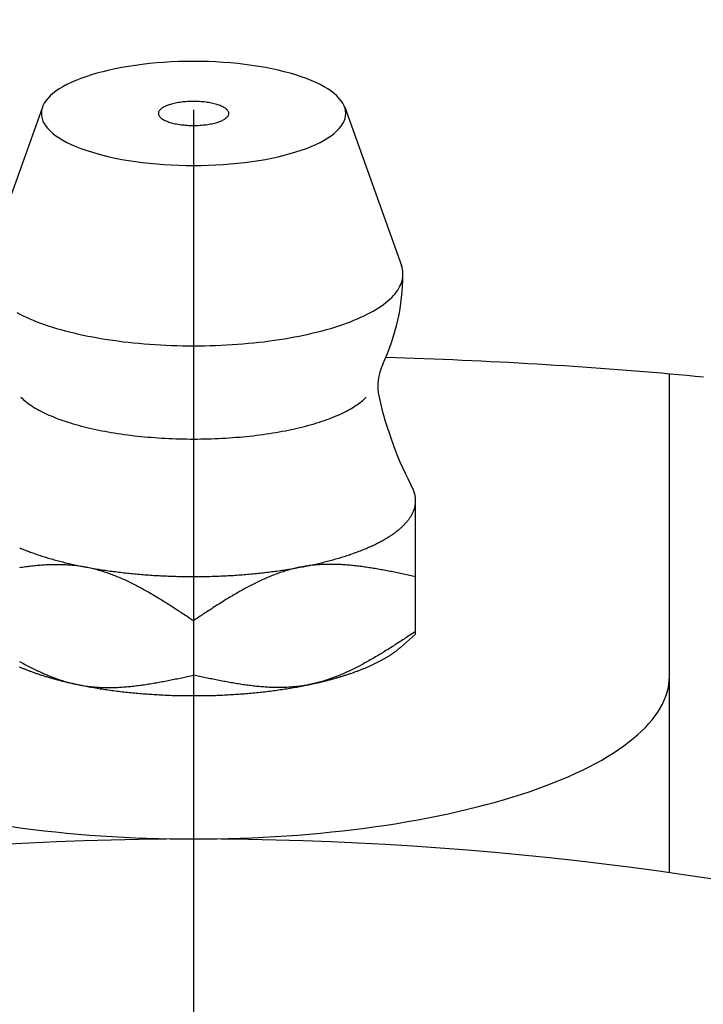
# Model space of a CAD drawing. Extents: x -93 to 221, y -92 to 221.
# Tile 6 of 10: x -3 to 8, y 50 to 66. Entities that reach past the tile are written whole.
import ezdxf

# ---------------------------------------------------------------- set-up
doc = ezdxf.new("R2010")
doc.units = 0
doc.header["$LTSCALE"] = 14
doc.linetypes.add('CENTER', pattern=[2, 1.25, -0.25, 0.25, -0.25])
doc.layers.get('0').update_dxf_attribs({"linetype": 'CONTINUOUS'})
doc.layers.add('CENTER', color=1, linetype='CENTER')

msp = doc.modelspace()

# ---------------------------------------------------------------- linework, layer by layer
at = {"linetype": 'CONTINUOUS'}
for p, q in [((-2.382, 64.545), (-3.276, 62.045)), ((2.382, 64.545), (3.276, 62.045)), ((0, 56.446), (0, 55.584)), ((3.26, 56.022), (3.5, 56.232))]:
    msp.add_line(p, q, dxfattribs=at)
for p, q in [((7.5, 52.467), (7.5, 60.336)), ((3.5, 56.232), (3.5, 58.316))]:
    msp.add_line(p, q)
for points in [[(2.4, 64.445, 0), (2.397, 64.485, 0), (2.388, 64.526, 0), (2.374, 64.566, 0), (2.354, 64.605, 0), (2.328, 64.645, 0), (2.297, 64.683, 0), (2.26, 64.722, 0), (2.217, 64.759, 0), (2.17, 64.796, 0), (2.117, 64.832, 0), (2.059, 64.867, 0), (1.996, 64.901, 0), (1.928, 64.934, 0), (1.855, 64.966, 0), (1.778, 64.996, 0), (1.697, 65.025, 0), (1.612, 65.053, 0), (1.523, 65.08, 0), (1.43, 65.104, 0), (1.333, 65.128, 0), (1.234, 65.149, 0), (1.131, 65.169, 0), (1.026, 65.187, 0), (0.918, 65.204, 0), (0.809, 65.218, 0), (0.697, 65.231, 0), (0.583, 65.241, 0), (0.468, 65.25, 0), (0.352, 65.257, 0), (0.235, 65.262, 0), (0.118, 65.265, 0), (0, 65.266, 0), (-0.118, 65.265, 0), (-0.235, 65.262, 0), (-0.352, 65.257, 0), (-0.468, 65.25, 0), (-0.583, 65.241, 0), (-0.697, 65.231, 0), (-0.809, 65.218, 0), (-0.918, 65.204, 0), (-1.026, 65.187, 0), (-1.131, 65.169, 0), (-1.234, 65.149, 0), (-1.333, 65.128, 0), (-1.43, 65.104, 0), (-1.523, 65.08, 0), (-1.612, 65.053, 0), (-1.697, 65.025, 0), (-1.778, 64.996, 0), (-1.855, 64.966, 0), (-1.928, 64.934, 0), (-1.996, 64.901, 0), (-2.059, 64.867, 0), (-2.117, 64.832, 0), (-2.17, 64.796, 0), (-2.217, 64.759, 0), (-2.26, 64.722, 0), (-2.297, 64.683, 0), (-2.328, 64.645, 0), (-2.354, 64.605, 0), (-2.374, 64.566, 0), (-2.388, 64.526, 0), (-2.397, 64.485, 0), (-2.4, 64.445, 0), (-2.397, 64.405, 0), (-2.388, 64.365, 0), (-2.374, 64.325, 0), (-2.354, 64.285, 0), (-2.328, 64.246, 0), (-2.297, 64.207, 0), (-2.26, 64.169, 0), (-2.217, 64.131, 0), (-2.17, 64.094, 0), (-2.117, 64.058, 0), (-2.059, 64.023, 0), (-1.996, 63.989, 0), (-1.928, 63.956, 0), (-1.855, 63.924, 0), (-1.778, 63.894, 0), (-1.697, 63.865, 0), (-1.612, 63.837, 0), (-1.523, 63.811, 0), (-1.43, 63.786, 0), (-1.333, 63.763, 0), (-1.234, 63.741, 0), (-1.131, 63.721, 0), (-1.026, 63.703, 0), (-0.918, 63.687, 0), (-0.809, 63.672, 0), (-0.697, 63.66, 0), (-0.583, 63.649, 0), (-0.468, 63.64, 0), (-0.352, 63.633, 0), (-0.235, 63.628, 0), (-0.118, 63.625, 0), (0, 63.624, 0), (0.118, 63.625, 0), (0.235, 63.628, 0), (0.352, 63.633, 0), (0.468, 63.64, 0), (0.583, 63.649, 0), (0.697, 63.66, 0), (0.809, 63.672, 0), (0.918, 63.687, 0), (1.026, 63.703, 0), (1.131, 63.721, 0), (1.234, 63.741, 0), (1.333, 63.763, 0), (1.43, 63.786, 0), (1.523, 63.811, 0), (1.612, 63.837, 0), (1.697, 63.865, 0), (1.778, 63.894, 0), (1.855, 63.924, 0), (1.928, 63.956, 0), (1.996, 63.989, 0), (2.059, 64.023, 0), (2.117, 64.058, 0), (2.17, 64.094, 0), (2.217, 64.131, 0), (2.26, 64.169, 0), (2.297, 64.207, 0), (2.328, 64.246, 0), (2.354, 64.285, 0), (2.374, 64.325, 0), (2.388, 64.365, 0), (2.397, 64.405, 0), (2.4, 64.445, 0)], [(-0.12, 64.63, 0), (-0.145, 64.628, 0), (-0.169, 64.626, 0), (-0.193, 64.623, 0), (-0.216, 64.62, 0), (-0.239, 64.616, 0), (-0.262, 64.612, 0), (-0.284, 64.608, 0), (-0.305, 64.603, 0), (-0.326, 64.599, 0), (-0.346, 64.593, 0), (-0.366, 64.588, 0), (-0.384, 64.582, 0), (-0.402, 64.576, 0), (-0.419, 64.569, 0), (-0.435, 64.562, 0), (-0.451, 64.556, 0), (-0.465, 64.548, 0), (-0.478, 64.541, 0), (-0.491, 64.534, 0), (-0.502, 64.526, 0), (-0.512, 64.518, 0), (-0.521, 64.51, 0), (-0.529, 64.501, 0), (-0.536, 64.493, 0), (-0.542, 64.485, 0), (-0.547, 64.476, 0), (-0.551, 64.468, 0), (-0.553, 64.459, 0), (-0.554, 64.45, 0), (-0.554, 64.442, 0), (-0.553, 64.433, 0), (-0.551, 64.424, 0), (-0.548, 64.416, 0), (-0.543, 64.407, 0), (-0.538, 64.399, 0), (-0.531, 64.391, 0), (-0.523, 64.382, 0), (-0.514, 64.374, 0), (-0.504, 64.366, 0), (-0.493, 64.359, 0), (-0.481, 64.351, 0), (-0.468, 64.343, 0), (-0.454, 64.336, 0), (-0.439, 64.329, 0), (-0.423, 64.323, 0), (-0.406, 64.316, 0), (-0.389, 64.31, 0), (-0.37, 64.304, 0), (-0.351, 64.298, 0), (-0.331, 64.293, 0), (-0.31, 64.288, 0), (-0.289, 64.283, 0), (-0.267, 64.279, 0), (-0.245, 64.275, 0), (-0.222, 64.271, 0), (-0.198, 64.268, 0), (-0.174, 64.265, 0), (-0.15, 64.263, 0), (-0.126, 64.26, 0), (-0.101, 64.259, 0), (-0.076, 64.257, 0), (-0.051, 64.256, 0), (-0.025, 64.256, 0), (0, 64.255, 0), (0.025, 64.256, 0), (0.051, 64.256, 0), (0.076, 64.257, 0), (0.101, 64.259, 0), (0.126, 64.26, 0), (0.15, 64.263, 0), (0.174, 64.265, 0), (0.198, 64.268, 0), (0.222, 64.271, 0), (0.245, 64.275, 0), (0.267, 64.279, 0), (0.289, 64.283, 0), (0.31, 64.288, 0), (0.331, 64.293, 0), (0.351, 64.298, 0), (0.37, 64.304, 0), (0.389, 64.31, 0), (0.406, 64.316, 0), (0.423, 64.323, 0), (0.439, 64.329, 0), (0.454, 64.336, 0), (0.468, 64.343, 0), (0.481, 64.351, 0), (0.493, 64.359, 0), (0.504, 64.366, 0), (0.514, 64.374, 0), (0.523, 64.382, 0), (0.531, 64.391, 0), (0.538, 64.399, 0), (0.543, 64.407, 0), (0.548, 64.416, 0), (0.551, 64.424, 0), (0.553, 64.433, 0), (0.554, 64.442, 0), (0.554, 64.45, 0), (0.553, 64.459, 0), (0.551, 64.468, 0), (0.547, 64.476, 0), (0.542, 64.485, 0), (0.536, 64.493, 0), (0.529, 64.501, 0), (0.521, 64.51, 0), (0.512, 64.518, 0), (0.502, 64.526, 0), (0.491, 64.534, 0), (0.478, 64.541, 0), (0.465, 64.548, 0), (0.451, 64.556, 0), (0.435, 64.562, 0), (0.419, 64.569, 0), (0.402, 64.576, 0), (0.384, 64.582, 0), (0.366, 64.588, 0), (0.346, 64.593, 0), (0.326, 64.599, 0), (0.305, 64.603, 0), (0.284, 64.608, 0), (0.262, 64.612, 0), (0.239, 64.616, 0), (0.216, 64.62, 0), (0.193, 64.623, 0), (0.169, 64.626, 0), (0.145, 64.628, 0), (0.12, 64.63, 0)], [(-2.786, 61.303, 0), (-2.738, 61.278, 0), (-2.688, 61.253, 0), (-2.637, 61.229, 0), (-2.583, 61.206, 0), (-2.528, 61.182, 0), (-2.471, 61.16, 0), (-2.412, 61.138, 0), (-2.352, 61.116, 0), (-2.29, 61.095, 0), (-2.226, 61.075, 0), (-2.161, 61.055, 0), (-2.094, 61.036, 0), (-2.026, 61.017, 0), (-1.957, 60.999, 0), (-1.886, 60.982, 0), (-1.813, 60.965, 0), (-1.74, 60.949, 0), (-1.665, 60.934, 0), (-1.589, 60.919, 0), (-1.512, 60.905, 0), (-1.434, 60.891, 0), (-1.355, 60.879, 0), (-1.275, 60.867, 0), (-1.194, 60.856, 0), (-1.112, 60.845, 0), (-1.03, 60.836, 0), (-0.946, 60.827, 0), (-0.863, 60.819, 0), (-0.778, 60.811, 0), (-0.693, 60.804, 0), (-0.607, 60.798, 0), (-0.521, 60.793, 0), (-0.435, 60.789, 0), (-0.348, 60.786, 0), (-0.262, 60.783, 0), (-0.174, 60.781, 0), (-0.087, 60.78, 0), (0, 60.779, 0), (0.087, 60.78, 0), (0.174, 60.781, 0), (0.262, 60.783, 0), (0.348, 60.786, 0), (0.435, 60.789, 0), (0.521, 60.793, 0), (0.607, 60.798, 0), (0.693, 60.804, 0), (0.778, 60.811, 0), (0.863, 60.819, 0), (0.946, 60.827, 0), (1.03, 60.836, 0), (1.112, 60.845, 0), (1.194, 60.856, 0), (1.275, 60.867, 0), (1.355, 60.879, 0), (1.434, 60.891, 0), (1.512, 60.905, 0), (1.589, 60.919, 0), (1.665, 60.934, 0), (1.74, 60.949, 0), (1.813, 60.965, 0), (1.886, 60.982, 0), (1.957, 60.999, 0), (2.026, 61.017, 0), (2.094, 61.036, 0), (2.161, 61.055, 0), (2.226, 61.075, 0), (2.29, 61.095, 0), (2.352, 61.116, 0), (2.412, 61.138, 0), (2.471, 61.16, 0), (2.528, 61.182, 0), (2.583, 61.206, 0), (2.637, 61.229, 0), (2.688, 61.253, 0), (2.738, 61.278, 0), (2.786, 61.303, 0), (2.831, 61.328, 0), (2.875, 61.354, 0), (2.917, 61.38, 0), (2.957, 61.407, 0), (2.994, 61.434, 0), (3.03, 61.461, 0), (3.064, 61.488, 0), (3.095, 61.516, 0), (3.124, 61.544, 0), (3.151, 61.573, 0), (3.176, 61.601, 0), (3.199, 61.63, 0), (3.219, 61.659, 0), (3.237, 61.688, 0), (3.253, 61.718, 0), (3.266, 61.747, 0), (3.278, 61.777, 0), (3.287, 61.807, 0), (3.293, 61.836, 0), (3.298, 61.866, 0), (3.3, 61.896, 0), (3.3, 61.926, 0), (3.297, 61.956, 0), (3.292, 61.986, 0), (3.285, 62.015, 0), (3.276, 62.045, 0)], [(3.5, 58.337, 0), (3.5, 58.339, 0), (3.5, 58.341, 0), (3.5, 58.343, 0), (3.5, 58.345, 0), (3.5, 58.347, 0), (3.5, 58.349, 0), (3.5, 58.35, 0), (3.5, 58.352, 0), (3.5, 58.354, 0), (3.5, 58.356, 0), (3.499, 58.358, 0), (3.499, 58.36, 0), (3.499, 58.362, 0), (3.499, 58.364, 0), (3.499, 58.366, 0), (3.499, 58.368, 0), (3.499, 58.37, 0), (3.499, 58.372, 0), (3.498, 58.374, 0), (3.498, 58.376, 0), (3.498, 58.377, 0), (3.498, 58.379, 0), (3.498, 58.381, 0), (3.497, 58.383, 0), (3.497, 58.385, 0), (3.497, 58.387, 0), (3.497, 58.389, 0), (3.496, 58.391, 0), (3.496, 58.393, 0), (3.496, 58.395, 0), (3.496, 58.397, 0), (3.495, 58.398, 0), (3.495, 58.4, 0), (3.495, 58.402, 0), (3.494, 58.404, 0), (3.494, 58.406, 0), (3.494, 58.408, 0), (3.494, 58.41, 0), (3.493, 58.412, 0), (3.493, 58.414, 0), (3.492, 58.416, 0), (3.492, 58.418, 0), (3.492, 58.419, 0), (3.491, 58.422, 0), (3.491, 58.423, 0), (3.49, 58.425, 0), (3.49, 58.427, 0), (3.49, 58.429, 0), (3.489, 58.431, 0), (3.489, 58.433, 0), (3.488, 58.435, 0), (3.488, 58.437, 0), (3.487, 58.439, 0), (3.487, 58.441, 0), (3.486, 58.443, 0), (3.486, 58.444, 0), (3.485, 58.446, 0), (3.485, 58.448, 0), (3.484, 58.45, 0), (3.484, 58.452, 0), (3.483, 58.454, 0), (3.483, 58.456, 0), (3.482, 58.458, 0), (3.482, 58.46, 0), (3.481, 58.462, 0), (3.48, 58.464, 0), (3.48, 58.465, 0), (3.479, 58.467, 0), (3.479, 58.469, 0), (3.478, 58.471, 0), (3.477, 58.473, 0), (3.477, 58.475, 0), (3.476, 58.477, 0), (3.475, 58.479, 0), (3.475, 58.481, 0), (3.474, 58.483, 0), (3.473, 58.484, 0), (3.473, 58.486, 0), (3.472, 58.488, 0), (3.471, 58.49, 0), (3.471, 58.492, 0), (3.47, 58.494, 0), (3.469, 58.496, 0), (3.468, 58.498, 0), (3.468, 58.5, 0), (3.467, 58.502, 0), (3.466, 58.504, 0), (3.465, 58.505, 0), (3.464, 58.507, 0), (3.464, 58.509, 0), (3.463, 58.511, 0), (3.462, 58.513, 0), (3.461, 58.515, 0), (3.46, 58.517, 0), (3.459, 58.519, 0), (3.459, 58.521, 0), (3.458, 58.523, 0), (3.457, 58.524, 0), (3.456, 58.526, 0), (3.455, 58.528, 0), (3.454, 58.53, 0), (3.453, 58.532, 0), (3.452, 58.534, 0), (3.451, 58.536, 0), (3.451, 58.538, 0), (3.45, 58.539, 0), (3.449, 58.541, 0), (3.448, 58.543, 0), (3.447, 58.545, 0), (3.446, 58.547, 0), (3.445, 58.549, 0), (3.444, 58.551, 0), (3.443, 58.553, 0), (3.442, 58.555, 0), (3.441, 58.556, 0), (3.44, 58.558, 0), (3.439, 58.56, 0), (3.438, 58.562, 0), (3.437, 58.564, 0), (3.435, 58.566, 0), (3.434, 58.568, 0), (3.433, 58.57, 0), (3.432, 58.572, 0), (3.431, 58.574, 0), (3.43, 58.575, 0), (3.429, 58.577, 0), (3.428, 58.579, 0), (3.427, 58.581, 0)], [(1.75, 57.3, 0), (1.775, 57.305, 0), (1.799, 57.31, 0), (1.824, 57.315, 0), (1.848, 57.321, 0), (1.872, 57.326, 0), (1.897, 57.331, 0), (1.921, 57.336, 0), (1.944, 57.342, 0), (1.968, 57.347, 0), (1.992, 57.353, 0), (2.015, 57.358, 0), (2.039, 57.364, 0), (2.062, 57.37, 0), (2.085, 57.376, 0), (2.108, 57.382, 0), (2.131, 57.387, 0), (2.153, 57.393, 0), (2.176, 57.4, 0), (2.198, 57.406, 0), (2.22, 57.412, 0), (2.242, 57.418, 0), (2.264, 57.424, 0), (2.286, 57.431, 0), (2.308, 57.437, 0), (2.329, 57.444, 0), (2.35, 57.45, 0), (2.372, 57.457, 0), (2.393, 57.463, 0), (2.413, 57.47, 0), (2.434, 57.477, 0), (2.455, 57.484, 0), (2.475, 57.491, 0), (2.495, 57.498, 0), (2.515, 57.505, 0), (2.535, 57.512, 0), (2.555, 57.519, 0), (2.574, 57.526, 0), (2.593, 57.533, 0), (2.612, 57.541, 0), (2.631, 57.548, 0), (2.65, 57.555, 0), (2.669, 57.563, 0), (2.687, 57.57, 0), (2.706, 57.578, 0), (2.724, 57.585, 0), (2.741, 57.593, 0), (2.759, 57.601, 0), (2.777, 57.608, 0), (2.794, 57.616, 0), (2.811, 57.624, 0), (2.828, 57.632, 0), (2.845, 57.64, 0), (2.862, 57.648, 0), (2.878, 57.656, 0), (2.894, 57.664, 0), (2.91, 57.672, 0), (2.926, 57.68, 0), (2.942, 57.688, 0), (2.957, 57.697, 0), (2.972, 57.705, 0), (2.987, 57.713, 0), (3.002, 57.722, 0), (3.017, 57.73, 0), (3.031, 57.739, 0), (3.045, 57.747, 0), (3.059, 57.756, 0), (3.073, 57.764, 0), (3.087, 57.773, 0), (3.1, 57.782, 0), (3.113, 57.79, 0), (3.126, 57.799, 0), (3.139, 57.808, 0), (3.152, 57.816, 0), (3.164, 57.825, 0), (3.176, 57.834, 0), (3.188, 57.843, 0), (3.2, 57.852, 0), (3.211, 57.861, 0), (3.223, 57.87, 0), (3.234, 57.879, 0), (3.244, 57.888, 0), (3.255, 57.897, 0), (3.265, 57.906, 0), (3.276, 57.915, 0), (3.286, 57.925, 0), (3.295, 57.934, 0), (3.305, 57.943, 0), (3.314, 57.952, 0), (3.323, 57.962, 0), (3.332, 57.971, 0), (3.341, 57.98, 0), (3.349, 57.99, 0), (3.357, 57.999, 0), (3.365, 58.008, 0), (3.373, 58.018, 0), (3.381, 58.027, 0), (3.388, 58.037, 0), (3.395, 58.046, 0), (3.402, 58.056, 0), (3.409, 58.065, 0), (3.415, 58.075, 0), (3.421, 58.084, 0), (3.427, 58.094, 0), (3.433, 58.104, 0), (3.438, 58.113, 0), (3.443, 58.123, 0), (3.448, 58.132, 0), (3.453, 58.142, 0), (3.458, 58.152, 0), (3.462, 58.161, 0), (3.466, 58.171, 0), (3.47, 58.181, 0), (3.474, 58.191, 0), (3.477, 58.2, 0), (3.48, 58.21, 0), (3.483, 58.22, 0), (3.486, 58.23, 0), (3.488, 58.239, 0), (3.491, 58.249, 0), (3.493, 58.259, 0), (3.494, 58.269, 0), (3.496, 58.278, 0), (3.497, 58.288, 0), (3.498, 58.298, 0), (3.499, 58.308, 0), (3.5, 58.318, 0), (3.5, 58.327, 0), (3.5, 58.337, 0)], [(-2.741, 57.593, 0), (-2.724, 57.585, 0), (-2.706, 57.578, 0), (-2.687, 57.57, 0), (-2.669, 57.563, 0), (-2.65, 57.555, 0), (-2.631, 57.548, 0), (-2.612, 57.541, 0), (-2.593, 57.533, 0), (-2.574, 57.526, 0), (-2.555, 57.519, 0), (-2.535, 57.512, 0), (-2.515, 57.505, 0), (-2.495, 57.498, 0), (-2.475, 57.491, 0), (-2.455, 57.484, 0), (-2.434, 57.477, 0), (-2.413, 57.47, 0), (-2.393, 57.463, 0), (-2.372, 57.457, 0), (-2.35, 57.45, 0), (-2.329, 57.444, 0), (-2.308, 57.437, 0), (-2.286, 57.431, 0), (-2.264, 57.424, 0), (-2.242, 57.418, 0), (-2.22, 57.412, 0), (-2.198, 57.406, 0), (-2.176, 57.4, 0), (-2.153, 57.393, 0), (-2.131, 57.387, 0), (-2.108, 57.382, 0), (-2.085, 57.376, 0), (-2.062, 57.37, 0), (-2.039, 57.364, 0), (-2.015, 57.358, 0), (-1.992, 57.353, 0), (-1.968, 57.347, 0), (-1.944, 57.342, 0), (-1.921, 57.336, 0), (-1.897, 57.331, 0), (-1.872, 57.326, 0), (-1.848, 57.321, 0), (-1.824, 57.315, 0), (-1.799, 57.31, 0), (-1.775, 57.305, 0), (-1.75, 57.3, 0)], [(-1.75, 57.3, 0), (-1.725, 57.295, 0), (-1.7, 57.291, 0), (-1.675, 57.286, 0), (-1.65, 57.281, 0), (-1.625, 57.277, 0), (-1.599, 57.272, 0), (-1.574, 57.268, 0), (-1.548, 57.264, 0), (-1.522, 57.259, 0), (-1.496, 57.255, 0), (-1.471, 57.251, 0), (-1.444, 57.247, 0), (-1.418, 57.243, 0), (-1.392, 57.239, 0), (-1.366, 57.235, 0), (-1.339, 57.231, 0), (-1.313, 57.227, 0), (-1.286, 57.224, 0), (-1.26, 57.22, 0), (-1.233, 57.217, 0), (-1.206, 57.213, 0), (-1.179, 57.21, 0), (-1.152, 57.207, 0), (-1.125, 57.204, 0), (-1.098, 57.2, 0), (-1.071, 57.197, 0), (-1.043, 57.194, 0), (-1.016, 57.192, 0), (-0.989, 57.189, 0), (-0.961, 57.186, 0), (-0.933, 57.183, 0), (-0.906, 57.181, 0), (-0.878, 57.178, 0), (-0.85, 57.176, 0), (-0.823, 57.174, 0), (-0.795, 57.171, 0), (-0.767, 57.169, 0), (-0.739, 57.167, 0), (-0.711, 57.165, 0), (-0.683, 57.163, 0), (-0.655, 57.161, 0), (-0.627, 57.159, 0), (-0.598, 57.158, 0), (-0.57, 57.156, 0), (-0.542, 57.154, 0), (-0.514, 57.153, 0), (-0.485, 57.152, 0), (-0.457, 57.15, 0), (-0.428, 57.149, 0), (-0.4, 57.148, 0), (-0.372, 57.147, 0), (-0.343, 57.146, 0), (-0.315, 57.145, 0), (-0.286, 57.144, 0), (-0.257, 57.143, 0), (-0.229, 57.143, 0), (-0.2, 57.142, 0), (-0.172, 57.142, 0), (-0.143, 57.141, 0), (-0.115, 57.141, 0), (-0.086, 57.14, 0), (-0.057, 57.14, 0), (-0.029, 57.14, 0), (0, 57.14, 0), (0.029, 57.14, 0), (0.057, 57.14, 0), (0.086, 57.14, 0), (0.115, 57.141, 0), (0.143, 57.141, 0), (0.172, 57.142, 0), (0.2, 57.142, 0), (0.229, 57.143, 0), (0.257, 57.143, 0), (0.286, 57.144, 0), (0.315, 57.145, 0), (0.343, 57.146, 0), (0.372, 57.147, 0), (0.4, 57.148, 0), (0.428, 57.149, 0), (0.457, 57.15, 0), (0.485, 57.152, 0), (0.514, 57.153, 0), (0.542, 57.154, 0), (0.57, 57.156, 0), (0.598, 57.158, 0), (0.627, 57.159, 0), (0.655, 57.161, 0), (0.683, 57.163, 0), (0.711, 57.165, 0), (0.739, 57.167, 0), (0.767, 57.169, 0), (0.795, 57.171, 0), (0.823, 57.174, 0), (0.85, 57.176, 0), (0.878, 57.178, 0), (0.906, 57.181, 0), (0.933, 57.183, 0), (0.961, 57.186, 0), (0.989, 57.189, 0), (1.016, 57.192, 0), (1.043, 57.194, 0), (1.071, 57.197, 0), (1.098, 57.2, 0), (1.125, 57.204, 0), (1.152, 57.207, 0), (1.179, 57.21, 0), (1.206, 57.213, 0), (1.233, 57.217, 0), (1.26, 57.22, 0), (1.286, 57.224, 0), (1.313, 57.227, 0), (1.339, 57.231, 0), (1.366, 57.235, 0), (1.392, 57.239, 0), (1.418, 57.243, 0), (1.444, 57.247, 0), (1.471, 57.251, 0), (1.496, 57.255, 0), (1.522, 57.259, 0), (1.548, 57.264, 0), (1.574, 57.268, 0), (1.599, 57.272, 0), (1.625, 57.277, 0), (1.65, 57.281, 0), (1.675, 57.286, 0), (1.7, 57.291, 0), (1.725, 57.295, 0), (1.75, 57.3, 0)], [(1.75, 55.421, 0), (1.766, 55.424, 0), (1.782, 55.427, 0), (1.798, 55.431, 0), (1.814, 55.434, 0), (1.829, 55.437, 0), (1.845, 55.441, 0), (1.861, 55.444, 0), (1.876, 55.447, 0), (1.892, 55.451, 0), (1.907, 55.454, 0), (1.923, 55.457, 0), (1.938, 55.461, 0), (1.953, 55.464, 0), (1.969, 55.468, 0), (1.984, 55.471, 0), (1.999, 55.475, 0), (2.014, 55.479, 0), (2.029, 55.482, 0), (2.044, 55.486, 0), (2.059, 55.49, 0), (2.074, 55.493, 0), (2.089, 55.497, 0), (2.104, 55.501, 0), (2.118, 55.505, 0), (2.133, 55.509, 0), (2.148, 55.513, 0), (2.162, 55.516, 0), (2.177, 55.52, 0), (2.191, 55.524, 0), (2.205, 55.528, 0), (2.22, 55.532, 0), (2.234, 55.536, 0), (2.248, 55.54, 0), (2.262, 55.544, 0), (2.276, 55.548, 0), (2.29, 55.553, 0), (2.304, 55.557, 0), (2.318, 55.561, 0), (2.332, 55.565, 0), (2.346, 55.569, 0), (2.359, 55.574, 0), (2.373, 55.578, 0), (2.386, 55.582, 0), (2.4, 55.586, 0), (2.413, 55.591, 0), (2.427, 55.595, 0), (2.44, 55.599, 0), (2.453, 55.604, 0), (2.466, 55.608, 0), (2.479, 55.613, 0), (2.492, 55.617, 0), (2.505, 55.622, 0), (2.518, 55.626, 0), (2.531, 55.631, 0), (2.543, 55.635, 0), (2.556, 55.64, 0), (2.569, 55.645, 0), (2.581, 55.649, 0), (2.594, 55.654, 0), (2.606, 55.659, 0), (2.618, 55.663, 0), (2.63, 55.668, 0), (2.643, 55.673, 0), (2.655, 55.678, 0), (2.667, 55.682, 0), (2.678, 55.687, 0), (2.69, 55.692, 0), (2.702, 55.697, 0), (2.714, 55.702, 0), (2.725, 55.707, 0), (2.737, 55.712, 0), (2.748, 55.717, 0), (2.76, 55.721, 0), (2.771, 55.727, 0), (2.782, 55.731, 0), (2.793, 55.736, 0), (2.805, 55.742, 0), (2.816, 55.747, 0), (2.826, 55.752, 0), (2.837, 55.757, 0), (2.848, 55.762, 0), (2.859, 55.767, 0), (2.869, 55.772, 0), (2.88, 55.777, 0), (2.89, 55.783, 0), (2.901, 55.788, 0), (2.911, 55.793, 0), (2.921, 55.798, 0), (2.931, 55.804, 0), (2.941, 55.809, 0), (2.951, 55.814, 0), (2.961, 55.819, 0), (2.971, 55.825, 0), (2.981, 55.83, 0), (2.99, 55.836, 0), (3, 55.841, 0), (3.009, 55.846, 0), (3.019, 55.852, 0), (3.028, 55.857, 0), (3.037, 55.863, 0), (3.046, 55.868, 0), (3.055, 55.874, 0), (3.064, 55.879, 0), (3.073, 55.885, 0), (3.082, 55.89, 0), (3.091, 55.896, 0), (3.099, 55.901, 0), (3.108, 55.907, 0), (3.116, 55.913, 0), (3.125, 55.918, 0), (3.133, 55.924, 0), (3.141, 55.93, 0), (3.149, 55.935, 0), (3.157, 55.941, 0), (3.165, 55.947, 0), (3.173, 55.952, 0), (3.181, 55.958, 0), (3.188, 55.964, 0), (3.196, 55.97, 0), (3.203, 55.975, 0), (3.211, 55.981, 0), (3.218, 55.987, 0), (3.225, 55.993, 0), (3.232, 55.999, 0), (3.239, 56.004, 0), (3.246, 56.01, 0), (3.253, 56.016, 0), (3.26, 56.022, 0)], [(-2.748, 55.717, 0), (-2.737, 55.712, 0), (-2.725, 55.707, 0), (-2.714, 55.702, 0), (-2.702, 55.697, 0), (-2.69, 55.692, 0), (-2.678, 55.687, 0), (-2.667, 55.682, 0), (-2.655, 55.678, 0), (-2.643, 55.673, 0), (-2.63, 55.668, 0), (-2.618, 55.663, 0), (-2.606, 55.659, 0), (-2.594, 55.654, 0), (-2.581, 55.649, 0), (-2.569, 55.645, 0), (-2.556, 55.64, 0), (-2.543, 55.635, 0), (-2.531, 55.631, 0), (-2.518, 55.626, 0), (-2.505, 55.622, 0), (-2.492, 55.617, 0), (-2.479, 55.613, 0), (-2.466, 55.608, 0), (-2.453, 55.604, 0), (-2.44, 55.599, 0), (-2.427, 55.595, 0), (-2.413, 55.591, 0), (-2.4, 55.586, 0), (-2.386, 55.582, 0), (-2.373, 55.578, 0), (-2.359, 55.574, 0), (-2.346, 55.569, 0), (-2.332, 55.565, 0), (-2.318, 55.561, 0), (-2.304, 55.557, 0), (-2.29, 55.553, 0), (-2.276, 55.548, 0), (-2.262, 55.544, 0), (-2.248, 55.54, 0), (-2.234, 55.536, 0), (-2.22, 55.532, 0), (-2.205, 55.528, 0), (-2.191, 55.524, 0), (-2.177, 55.52, 0), (-2.162, 55.516, 0), (-2.148, 55.513, 0), (-2.133, 55.509, 0), (-2.118, 55.505, 0), (-2.104, 55.501, 0), (-2.089, 55.497, 0), (-2.074, 55.493, 0), (-2.059, 55.49, 0), (-2.044, 55.486, 0), (-2.029, 55.482, 0), (-2.014, 55.479, 0), (-1.999, 55.475, 0), (-1.984, 55.471, 0), (-1.969, 55.468, 0), (-1.953, 55.464, 0), (-1.938, 55.461, 0), (-1.923, 55.457, 0), (-1.907, 55.454, 0), (-1.892, 55.451, 0), (-1.876, 55.447, 0), (-1.861, 55.444, 0), (-1.845, 55.441, 0), (-1.829, 55.437, 0), (-1.814, 55.434, 0), (-1.798, 55.431, 0), (-1.782, 55.427, 0), (-1.766, 55.424, 0), (-1.75, 55.421, 0)], [(-1.75, 55.421, 0), (-1.725, 55.416, 0), (-1.7, 55.411, 0), (-1.675, 55.407, 0), (-1.65, 55.402, 0), (-1.625, 55.397, 0), (-1.599, 55.393, 0), (-1.574, 55.389, 0), (-1.548, 55.384, 0), (-1.522, 55.38, 0), (-1.496, 55.376, 0), (-1.471, 55.371, 0), (-1.444, 55.367, 0), (-1.418, 55.363, 0), (-1.392, 55.359, 0), (-1.366, 55.356, 0), (-1.339, 55.352, 0), (-1.313, 55.348, 0), (-1.286, 55.344, 0), (-1.26, 55.341, 0), (-1.233, 55.337, 0), (-1.206, 55.334, 0), (-1.179, 55.331, 0), (-1.152, 55.327, 0), (-1.125, 55.324, 0), (-1.098, 55.321, 0), (-1.071, 55.318, 0), (-1.043, 55.315, 0), (-1.016, 55.312, 0), (-0.989, 55.309, 0), (-0.961, 55.307, 0), (-0.933, 55.304, 0), (-0.906, 55.301, 0), (-0.878, 55.299, 0), (-0.85, 55.297, 0), (-0.823, 55.294, 0), (-0.795, 55.292, 0), (-0.767, 55.29, 0), (-0.739, 55.288, 0), (-0.711, 55.286, 0), (-0.683, 55.284, 0), (-0.655, 55.282, 0), (-0.627, 55.28, 0), (-0.598, 55.278, 0), (-0.57, 55.277, 0), (-0.542, 55.275, 0), (-0.514, 55.274, 0), (-0.485, 55.272, 0), (-0.457, 55.271, 0), (-0.428, 55.27, 0), (-0.4, 55.269, 0), (-0.372, 55.267, 0), (-0.343, 55.266, 0), (-0.315, 55.266, 0), (-0.286, 55.265, 0), (-0.257, 55.264, 0), (-0.229, 55.263, 0), (-0.2, 55.263, 0), (-0.172, 55.262, 0), (-0.143, 55.262, 0), (-0.115, 55.261, 0), (-0.086, 55.261, 0), (-0.057, 55.261, 0), (-0.029, 55.261, 0), (0, 55.261, 0), (0.029, 55.261, 0), (0.057, 55.261, 0), (0.086, 55.261, 0), (0.115, 55.261, 0), (0.143, 55.262, 0), (0.172, 55.262, 0), (0.2, 55.263, 0), (0.229, 55.263, 0), (0.257, 55.264, 0), (0.286, 55.265, 0), (0.315, 55.266, 0), (0.343, 55.266, 0), (0.372, 55.267, 0), (0.4, 55.269, 0), (0.428, 55.27, 0), (0.457, 55.271, 0), (0.485, 55.272, 0), (0.514, 55.274, 0), (0.542, 55.275, 0), (0.57, 55.277, 0), (0.598, 55.278, 0), (0.627, 55.28, 0), (0.655, 55.282, 0), (0.683, 55.284, 0), (0.711, 55.286, 0), (0.739, 55.288, 0), (0.767, 55.29, 0), (0.795, 55.292, 0), (0.823, 55.294, 0), (0.85, 55.297, 0), (0.878, 55.299, 0), (0.906, 55.301, 0), (0.933, 55.304, 0), (0.961, 55.307, 0), (0.989, 55.309, 0), (1.016, 55.312, 0), (1.043, 55.315, 0), (1.071, 55.318, 0), (1.098, 55.321, 0), (1.125, 55.324, 0), (1.152, 55.327, 0), (1.179, 55.331, 0), (1.206, 55.334, 0), (1.233, 55.337, 0), (1.26, 55.341, 0), (1.286, 55.344, 0), (1.313, 55.348, 0), (1.339, 55.352, 0), (1.366, 55.356, 0), (1.392, 55.359, 0), (1.418, 55.363, 0), (1.444, 55.367, 0), (1.471, 55.371, 0), (1.496, 55.376, 0), (1.522, 55.38, 0), (1.548, 55.384, 0), (1.574, 55.389, 0), (1.599, 55.393, 0), (1.625, 55.397, 0), (1.65, 55.402, 0), (1.675, 55.407, 0), (1.7, 55.411, 0), (1.725, 55.416, 0), (1.75, 55.421, 0)]]:
    msp.add_polyline3d(points, dxfattribs=at)
for points in [[(8.038, 60.285, 0), (7.907, 60.298, 0), (7.776, 60.31, 0), (7.643, 60.323, 0), (7.51, 60.335, 0), (7.375, 60.346, 0), (7.24, 60.358, 0), (7.104, 60.369, 0), (6.967, 60.381, 0), (6.83, 60.392, 0), (6.691, 60.402, 0), (6.552, 60.413, 0), (6.412, 60.423, 0), (6.272, 60.433, 0), (6.131, 60.443, 0), (5.989, 60.453, 0), (5.846, 60.462, 0), (5.703, 60.471, 0), (5.559, 60.48, 0), (5.414, 60.489, 0), (5.269, 60.497, 0), (5.123, 60.505, 0), (4.976, 60.514, 0), (4.83, 60.521, 0), (4.682, 60.529, 0), (4.534, 60.536, 0), (4.385, 60.543, 0), (4.236, 60.55, 0), (4.087, 60.557, 0), (3.937, 60.563, 0), (3.786, 60.569, 0), (3.636, 60.575, 0), (3.484, 60.581, 0), (3.333, 60.586, 0), (3.181, 60.591, 0), (3.028, 60.596, 0)], [(-2.722, 59.97, 0), (-2.704, 59.952, 0), (-2.685, 59.934, 0), (-2.665, 59.917, 0), (-2.644, 59.899, 0), (-2.622, 59.882, 0), (-2.599, 59.865, 0), (-2.574, 59.848, 0), (-2.549, 59.831, 0), (-2.523, 59.814, 0), (-2.496, 59.798, 0), (-2.468, 59.782, 0), (-2.439, 59.766, 0), (-2.41, 59.75, 0), (-2.379, 59.734, 0), (-2.347, 59.718, 0), (-2.314, 59.703, 0), (-2.281, 59.688, 0), (-2.247, 59.673, 0), (-2.211, 59.659, 0), (-2.175, 59.644, 0), (-2.138, 59.63, 0), (-2.101, 59.616, 0), (-2.062, 59.602, 0), (-2.023, 59.589, 0), (-1.983, 59.576, 0), (-1.942, 59.563, 0), (-1.9, 59.55, 0), (-1.858, 59.538, 0), (-1.815, 59.526, 0), (-1.771, 59.514, 0), (-1.726, 59.503, 0), (-1.681, 59.492, 0), (-1.635, 59.481, 0), (-1.589, 59.47, 0), (-1.542, 59.46, 0), (-1.494, 59.45, 0), (-1.446, 59.44, 0), (-1.398, 59.431, 0), (-1.348, 59.422, 0), (-1.298, 59.413, 0), (-1.248, 59.405, 0), (-1.197, 59.397, 0), (-1.146, 59.389, 0), (-1.094, 59.382, 0), (-1.042, 59.375, 0), (-0.99, 59.368, 0), (-0.937, 59.362, 0), (-0.884, 59.356, 0), (-0.83, 59.35, 0), (-0.776, 59.345, 0), (-0.722, 59.34, 0), (-0.668, 59.336, 0), (-0.613, 59.331, 0), (-0.558, 59.328, 0), (-0.503, 59.324, 0), (-0.447, 59.321, 0), (-0.392, 59.318, 0), (-0.336, 59.316, 0), (-0.28, 59.314, 0), (-0.224, 59.312, 0), (-0.168, 59.311, 0), (-0.112, 59.31, 0), (-0.056, 59.309, 0), (0, 59.309, 0), (0.056, 59.309, 0), (0.112, 59.31, 0), (0.168, 59.311, 0), (0.224, 59.312, 0), (0.28, 59.314, 0), (0.336, 59.316, 0), (0.392, 59.318, 0), (0.447, 59.321, 0), (0.503, 59.324, 0), (0.558, 59.328, 0), (0.613, 59.331, 0), (0.668, 59.336, 0), (0.722, 59.34, 0), (0.776, 59.345, 0), (0.83, 59.35, 0), (0.884, 59.356, 0), (0.937, 59.362, 0), (0.99, 59.368, 0), (1.042, 59.375, 0), (1.094, 59.382, 0), (1.146, 59.389, 0), (1.197, 59.397, 0), (1.248, 59.405, 0), (1.298, 59.413, 0), (1.348, 59.422, 0), (1.398, 59.431, 0), (1.446, 59.44, 0), (1.494, 59.45, 0), (1.542, 59.46, 0), (1.589, 59.47, 0), (1.635, 59.481, 0), (1.681, 59.492, 0), (1.726, 59.503, 0), (1.771, 59.514, 0), (1.815, 59.526, 0), (1.858, 59.538, 0), (1.9, 59.55, 0), (1.942, 59.563, 0), (1.983, 59.576, 0), (2.023, 59.589, 0), (2.062, 59.602, 0), (2.101, 59.616, 0), (2.138, 59.63, 0), (2.175, 59.644, 0), (2.211, 59.659, 0), (2.247, 59.673, 0), (2.281, 59.688, 0), (2.314, 59.703, 0), (2.347, 59.718, 0), (2.379, 59.734, 0), (2.41, 59.75, 0), (2.439, 59.766, 0), (2.468, 59.782, 0), (2.496, 59.798, 0), (2.523, 59.814, 0), (2.549, 59.831, 0), (2.574, 59.848, 0), (2.599, 59.865, 0), (2.622, 59.882, 0), (2.644, 59.899, 0), (2.665, 59.917, 0), (2.685, 59.934, 0), (2.704, 59.952, 0), (2.722, 59.97, 0)], [(-2.743, 57.283, 0), (-2.72, 57.287, 0), (-2.697, 57.29, 0), (-2.673, 57.294, 0), (-2.65, 57.297, 0), (-2.626, 57.3, 0), (-2.603, 57.303, 0), (-2.58, 57.306, 0), (-2.557, 57.308, 0), (-2.533, 57.311, 0), (-2.51, 57.313, 0), (-2.487, 57.316, 0), (-2.464, 57.318, 0), (-2.44, 57.32, 0), (-2.417, 57.322, 0), (-2.394, 57.323, 0), (-2.371, 57.325, 0), (-2.348, 57.326, 0), (-2.325, 57.328, 0), (-2.302, 57.329, 0), (-2.279, 57.33, 0), (-2.256, 57.331, 0), (-2.233, 57.331, 0), (-2.21, 57.332, 0), (-2.187, 57.332, 0), (-2.164, 57.332, 0), (-2.142, 57.332, 0), (-2.119, 57.332, 0), (-2.096, 57.332, 0), (-2.073, 57.331, 0), (-2.051, 57.33, 0), (-2.028, 57.33, 0), (-2.006, 57.328, 0), (-1.983, 57.327, 0), (-1.96, 57.325, 0), (-1.938, 57.324, 0), (-1.915, 57.322, 0), (-1.893, 57.32, 0), (-1.871, 57.317, 0), (-1.848, 57.315, 0), (-1.826, 57.312, 0), (-1.804, 57.309, 0), (-1.782, 57.306, 0), (-1.759, 57.302, 0), (-1.737, 57.298, 0), (-1.715, 57.294, 0), (-1.693, 57.29, 0), (-1.671, 57.286, 0), (-1.649, 57.281, 0), (-1.627, 57.276, 0), (-1.605, 57.271, 0), (-1.584, 57.266, 0), (-1.562, 57.26, 0), (-1.54, 57.255, 0), (-1.518, 57.249, 0), (-1.497, 57.242, 0), (-1.475, 57.236, 0), (-1.453, 57.23, 0), (-1.432, 57.223, 0), (-1.41, 57.216, 0), (-1.389, 57.209, 0), (-1.367, 57.202, 0), (-1.346, 57.194, 0), (-1.324, 57.187, 0), (-1.303, 57.179, 0), (-1.282, 57.171, 0), (-1.26, 57.162, 0), (-1.239, 57.154, 0), (-1.218, 57.145, 0), (-1.197, 57.137, 0), (-1.175, 57.128, 0), (-1.154, 57.119, 0), (-1.133, 57.11, 0), (-1.112, 57.1, 0), (-1.091, 57.091, 0), (-1.07, 57.081, 0), (-1.049, 57.072, 0), (-1.028, 57.062, 0), (-1.007, 57.052, 0), (-0.986, 57.041, 0), (-0.965, 57.031, 0), (-0.944, 57.021, 0), (-0.923, 57.01, 0), (-0.902, 56.999, 0), (-0.882, 56.989, 0), (-0.861, 56.978, 0), (-0.84, 56.967, 0), (-0.819, 56.955, 0), (-0.799, 56.944, 0), (-0.778, 56.933, 0), (-0.757, 56.921, 0), (-0.736, 56.91, 0), (-0.716, 56.898, 0), (-0.695, 56.886, 0), (-0.674, 56.874, 0), (-0.654, 56.862, 0), (-0.633, 56.85, 0), (-0.613, 56.838, 0), (-0.592, 56.826, 0), (-0.572, 56.813, 0), (-0.551, 56.801, 0), (-0.53, 56.788, 0), (-0.51, 56.776, 0), (-0.489, 56.763, 0), (-0.469, 56.75, 0), (-0.449, 56.738, 0), (-0.428, 56.725, 0), (-0.408, 56.712, 0), (-0.387, 56.699, 0), (-0.367, 56.686, 0), (-0.346, 56.673, 0), (-0.326, 56.66, 0), (-0.305, 56.647, 0), (-0.285, 56.633, 0), (-0.265, 56.62, 0), (-0.244, 56.607, 0), (-0.224, 56.594, 0), (-0.204, 56.58, 0), (-0.183, 56.567, 0), (-0.163, 56.554, 0), (-0.142, 56.54, 0), (-0.122, 56.527, 0), (-0.102, 56.513, 0), (-0.081, 56.5, 0), (-0.061, 56.486, 0), (-0.041, 56.473, 0), (-0.02, 56.459, 0), (0, 56.446, 0)], [(3.5, 57.137, 0), (3.476, 57.142, 0), (3.453, 57.147, 0), (3.429, 57.153, 0), (3.405, 57.158, 0), (3.381, 57.163, 0), (3.358, 57.168, 0), (3.334, 57.173, 0), (3.31, 57.178, 0), (3.286, 57.183, 0), (3.263, 57.188, 0), (3.239, 57.193, 0), (3.215, 57.197, 0), (3.192, 57.202, 0), (3.168, 57.207, 0), (3.144, 57.212, 0), (3.121, 57.217, 0), (3.097, 57.221, 0), (3.073, 57.226, 0), (3.05, 57.231, 0), (3.026, 57.235, 0), (3.002, 57.239, 0), (2.979, 57.244, 0), (2.955, 57.248, 0), (2.932, 57.252, 0), (2.908, 57.257, 0), (2.884, 57.261, 0), (2.861, 57.265, 0), (2.837, 57.269, 0), (2.814, 57.273, 0), (2.79, 57.276, 0), (2.767, 57.28, 0), (2.743, 57.283, 0), (2.72, 57.287, 0), (2.697, 57.29, 0), (2.673, 57.294, 0), (2.65, 57.297, 0), (2.626, 57.3, 0), (2.603, 57.303, 0), (2.58, 57.306, 0), (2.557, 57.308, 0), (2.533, 57.311, 0), (2.51, 57.313, 0), (2.487, 57.316, 0), (2.464, 57.318, 0), (2.44, 57.32, 0), (2.417, 57.322, 0), (2.394, 57.323, 0), (2.371, 57.325, 0), (2.348, 57.326, 0), (2.325, 57.328, 0), (2.302, 57.329, 0), (2.279, 57.33, 0), (2.256, 57.331, 0), (2.233, 57.331, 0), (2.21, 57.332, 0), (2.187, 57.332, 0), (2.164, 57.332, 0), (2.142, 57.332, 0), (2.119, 57.332, 0), (2.096, 57.332, 0), (2.073, 57.331, 0), (2.051, 57.33, 0), (2.028, 57.33, 0), (2.006, 57.328, 0), (1.983, 57.327, 0), (1.96, 57.325, 0), (1.938, 57.324, 0), (1.915, 57.322, 0), (1.893, 57.32, 0), (1.871, 57.317, 0), (1.848, 57.315, 0), (1.826, 57.312, 0), (1.804, 57.309, 0), (1.782, 57.306, 0), (1.759, 57.302, 0), (1.737, 57.298, 0), (1.715, 57.294, 0), (1.693, 57.29, 0), (1.671, 57.286, 0), (1.649, 57.281, 0), (1.627, 57.276, 0), (1.605, 57.271, 0), (1.584, 57.266, 0), (1.562, 57.26, 0), (1.54, 57.255, 0), (1.518, 57.249, 0), (1.497, 57.242, 0), (1.475, 57.236, 0), (1.453, 57.23, 0), (1.432, 57.223, 0), (1.41, 57.216, 0), (1.389, 57.209, 0), (1.367, 57.202, 0), (1.346, 57.194, 0), (1.324, 57.187, 0), (1.303, 57.179, 0), (1.282, 57.171, 0), (1.26, 57.162, 0), (1.239, 57.154, 0), (1.218, 57.145, 0), (1.197, 57.137, 0), (1.175, 57.128, 0), (1.154, 57.119, 0), (1.133, 57.11, 0), (1.112, 57.1, 0), (1.091, 57.091, 0), (1.07, 57.081, 0), (1.049, 57.072, 0), (1.028, 57.062, 0), (1.007, 57.052, 0), (0.986, 57.041, 0), (0.965, 57.031, 0), (0.944, 57.021, 0), (0.923, 57.01, 0), (0.902, 56.999, 0), (0.882, 56.989, 0), (0.861, 56.978, 0), (0.84, 56.967, 0), (0.819, 56.955, 0), (0.799, 56.944, 0), (0.778, 56.933, 0), (0.757, 56.921, 0), (0.736, 56.91, 0), (0.716, 56.898, 0), (0.695, 56.886, 0), (0.674, 56.874, 0), (0.654, 56.862, 0), (0.633, 56.85, 0), (0.613, 56.838, 0), (0.592, 56.826, 0), (0.572, 56.813, 0), (0.551, 56.801, 0), (0.53, 56.788, 0), (0.51, 56.776, 0), (0.489, 56.763, 0), (0.469, 56.75, 0), (0.449, 56.738, 0), (0.428, 56.725, 0), (0.408, 56.712, 0), (0.387, 56.699, 0), (0.367, 56.686, 0), (0.346, 56.673, 0), (0.326, 56.66, 0), (0.305, 56.647, 0), (0.285, 56.633, 0), (0.265, 56.62, 0), (0.244, 56.607, 0), (0.224, 56.594, 0), (0.204, 56.58, 0), (0.183, 56.567, 0), (0.163, 56.554, 0), (0.142, 56.54, 0), (0.122, 56.527, 0), (0.102, 56.513, 0), (0.081, 56.5, 0), (0.061, 56.486, 0), (0.041, 56.473, 0), (0.02, 56.459, 0), (0, 56.446, 0)], [(3.5, 56.275, 0), (3.48, 56.262, 0), (3.459, 56.248, 0), (3.439, 56.235, 0), (3.419, 56.221, 0), (3.398, 56.208, 0), (3.378, 56.195, 0), (3.358, 56.181, 0), (3.337, 56.168, 0), (3.317, 56.154, 0), (3.296, 56.141, 0), (3.276, 56.128, 0), (3.256, 56.114, 0), (3.235, 56.101, 0), (3.215, 56.088, 0), (3.195, 56.075, 0), (3.174, 56.062, 0), (3.154, 56.048, 0), (3.133, 56.035, 0), (3.113, 56.023, 0), (3.092, 56.01, 0), (3.072, 55.997, 0), (3.051, 55.984, 0), (3.031, 55.971, 0), (3.011, 55.958, 0), (2.99, 55.946, 0), (2.97, 55.933, 0), (2.949, 55.921, 0), (2.928, 55.908, 0), (2.908, 55.896, 0), (2.887, 55.884, 0), (2.867, 55.871, 0), (2.846, 55.859, 0), (2.826, 55.847, 0), (2.805, 55.835, 0), (2.784, 55.824, 0), (2.764, 55.812, 0), (2.743, 55.8, 0), (2.722, 55.789, 0), (2.701, 55.777, 0), (2.681, 55.766, 0), (2.66, 55.755, 0), (2.639, 55.744, 0), (2.618, 55.733, 0), (2.598, 55.722, 0), (2.577, 55.711, 0), (2.556, 55.701, 0), (2.535, 55.69, 0), (2.514, 55.68, 0), (2.493, 55.67, 0), (2.472, 55.66, 0), (2.451, 55.65, 0), (2.43, 55.64, 0), (2.409, 55.63, 0), (2.388, 55.621, 0), (2.367, 55.612, 0), (2.346, 55.602, 0), (2.325, 55.593, 0), (2.303, 55.585, 0), (2.282, 55.576, 0), (2.261, 55.567, 0), (2.24, 55.559, 0), (2.218, 55.551, 0), (2.197, 55.543, 0), (2.176, 55.535, 0), (2.154, 55.527, 0), (2.133, 55.52, 0), (2.111, 55.513, 0), (2.09, 55.505, 0), (2.068, 55.498, 0), (2.047, 55.492, 0), (2.025, 55.485, 0), (2.003, 55.479, 0), (1.982, 55.473, 0), (1.96, 55.467, 0), (1.938, 55.461, 0), (1.916, 55.456, 0), (1.895, 55.45, 0), (1.873, 55.445, 0), (1.851, 55.44, 0), (1.829, 55.436, 0), (1.807, 55.431, 0), (1.785, 55.427, 0), (1.763, 55.423, 0), (1.741, 55.419, 0), (1.718, 55.416, 0), (1.696, 55.413, 0), (1.674, 55.41, 0), (1.652, 55.407, 0), (1.629, 55.404, 0), (1.607, 55.402, 0), (1.585, 55.4, 0), (1.562, 55.398, 0), (1.54, 55.396, 0), (1.517, 55.394, 0), (1.494, 55.393, 0), (1.472, 55.392, 0), (1.449, 55.391, 0), (1.427, 55.39, 0), (1.404, 55.39, 0), (1.381, 55.389, 0), (1.358, 55.389, 0), (1.336, 55.389, 0), (1.313, 55.389, 0), (1.29, 55.39, 0), (1.267, 55.39, 0), (1.244, 55.391, 0), (1.221, 55.392, 0), (1.198, 55.392, 0), (1.175, 55.394, 0), (1.152, 55.395, 0), (1.129, 55.397, 0), (1.106, 55.398, 0), (1.083, 55.4, 0), (1.06, 55.402, 0), (1.036, 55.404, 0), (1.013, 55.406, 0), (0.99, 55.408, 0), (0.967, 55.411, 0), (0.943, 55.413, 0), (0.92, 55.416, 0), (0.897, 55.419, 0), (0.874, 55.422, 0), (0.85, 55.425, 0), (0.827, 55.428, 0), (0.803, 55.431, 0), (0.78, 55.434, 0), (0.757, 55.438, 0), (0.733, 55.441, 0), (0.71, 55.445, 0), (0.686, 55.449, 0), (0.663, 55.453, 0), (0.639, 55.457, 0), (0.616, 55.461, 0), (0.592, 55.465, 0), (0.568, 55.469, 0), (0.545, 55.473, 0), (0.521, 55.477, 0), (0.498, 55.482, 0), (0.474, 55.486, 0), (0.45, 55.491, 0), (0.427, 55.495, 0), (0.403, 55.5, 0), (0.379, 55.505, 0), (0.356, 55.51, 0), (0.332, 55.514, 0), (0.308, 55.519, 0), (0.285, 55.524, 0), (0.261, 55.529, 0), (0.237, 55.534, 0), (0.214, 55.539, 0), (0.19, 55.544, 0), (0.166, 55.549, 0), (0.142, 55.554, 0), (0.119, 55.559, 0), (0.095, 55.564, 0), (0.071, 55.569, 0), (0.047, 55.574, 0), (0.024, 55.579, 0), (0, 55.584, 0)], [(-2.743, 55.8, 0), (-2.722, 55.789, 0), (-2.701, 55.777, 0), (-2.681, 55.766, 0), (-2.66, 55.755, 0), (-2.639, 55.744, 0), (-2.618, 55.733, 0), (-2.598, 55.722, 0), (-2.577, 55.711, 0), (-2.556, 55.701, 0), (-2.535, 55.69, 0), (-2.514, 55.68, 0), (-2.493, 55.67, 0), (-2.472, 55.66, 0), (-2.451, 55.65, 0), (-2.43, 55.64, 0), (-2.409, 55.63, 0), (-2.388, 55.621, 0), (-2.367, 55.612, 0), (-2.346, 55.602, 0), (-2.325, 55.593, 0), (-2.303, 55.585, 0), (-2.282, 55.576, 0), (-2.261, 55.567, 0), (-2.24, 55.559, 0), (-2.218, 55.551, 0), (-2.197, 55.543, 0), (-2.176, 55.535, 0), (-2.154, 55.527, 0), (-2.133, 55.52, 0), (-2.111, 55.513, 0), (-2.09, 55.505, 0), (-2.068, 55.498, 0), (-2.047, 55.492, 0), (-2.025, 55.485, 0), (-2.003, 55.479, 0), (-1.982, 55.473, 0), (-1.96, 55.467, 0), (-1.938, 55.461, 0), (-1.916, 55.456, 0), (-1.895, 55.45, 0), (-1.873, 55.445, 0), (-1.851, 55.44, 0), (-1.829, 55.436, 0), (-1.807, 55.431, 0), (-1.785, 55.427, 0), (-1.763, 55.423, 0), (-1.741, 55.419, 0), (-1.718, 55.416, 0), (-1.696, 55.413, 0), (-1.674, 55.41, 0), (-1.652, 55.407, 0), (-1.629, 55.404, 0), (-1.607, 55.402, 0), (-1.585, 55.4, 0), (-1.562, 55.398, 0), (-1.54, 55.396, 0), (-1.517, 55.394, 0), (-1.494, 55.393, 0), (-1.472, 55.392, 0), (-1.449, 55.391, 0), (-1.427, 55.39, 0), (-1.404, 55.39, 0), (-1.381, 55.389, 0), (-1.358, 55.389, 0), (-1.336, 55.389, 0), (-1.313, 55.389, 0), (-1.29, 55.39, 0), (-1.267, 55.39, 0), (-1.244, 55.391, 0), (-1.221, 55.392, 0), (-1.198, 55.392, 0), (-1.175, 55.394, 0), (-1.152, 55.395, 0), (-1.129, 55.397, 0), (-1.106, 55.398, 0), (-1.083, 55.4, 0), (-1.06, 55.402, 0), (-1.036, 55.404, 0), (-1.013, 55.406, 0), (-0.99, 55.408, 0), (-0.967, 55.411, 0), (-0.943, 55.413, 0), (-0.92, 55.416, 0), (-0.897, 55.419, 0), (-0.874, 55.422, 0), (-0.85, 55.425, 0), (-0.827, 55.428, 0), (-0.803, 55.431, 0), (-0.78, 55.434, 0), (-0.757, 55.438, 0), (-0.733, 55.441, 0), (-0.71, 55.445, 0), (-0.686, 55.449, 0), (-0.663, 55.453, 0), (-0.639, 55.457, 0), (-0.616, 55.461, 0), (-0.592, 55.465, 0), (-0.568, 55.469, 0), (-0.545, 55.473, 0), (-0.521, 55.477, 0), (-0.498, 55.482, 0), (-0.474, 55.486, 0), (-0.45, 55.491, 0), (-0.427, 55.495, 0), (-0.403, 55.5, 0), (-0.379, 55.505, 0), (-0.356, 55.51, 0), (-0.332, 55.514, 0), (-0.308, 55.519, 0), (-0.285, 55.524, 0), (-0.261, 55.529, 0), (-0.237, 55.534, 0), (-0.214, 55.539, 0), (-0.19, 55.544, 0), (-0.166, 55.549, 0), (-0.142, 55.554, 0), (-0.119, 55.559, 0), (-0.095, 55.564, 0), (-0.071, 55.569, 0), (-0.047, 55.574, 0), (-0.024, 55.579, 0), (0, 55.584, 0)], [(-2.87, 53.195, 0), (-2.699, 53.172, 0), (-2.527, 53.15, 0), (-2.353, 53.13, 0), (-2.177, 53.111, 0), (-2, 53.093, 0), (-1.822, 53.077, 0), (-1.643, 53.062, 0), (-1.463, 53.049, 0), (-1.282, 53.038, 0), (-1.1, 53.028, 0), (-0.918, 53.019, 0), (-0.735, 53.012, 0), (-0.552, 53.007, 0), (-0.368, 53.003, 0), (-0.184, 53.001, 0), (0, 53, 0), (0.184, 53.001, 0), (0.368, 53.003, 0), (0.552, 53.007, 0), (0.735, 53.012, 0), (0.918, 53.019, 0), (1.1, 53.028, 0), (1.282, 53.038, 0), (1.463, 53.049, 0), (1.643, 53.062, 0), (1.822, 53.077, 0), (2, 53.093, 0), (2.177, 53.111, 0), (2.353, 53.13, 0), (2.527, 53.15, 0), (2.699, 53.172, 0), (2.87, 53.195, 0), (3.039, 53.22, 0), (3.207, 53.246, 0), (3.372, 53.274, 0), (3.535, 53.303, 0), (3.697, 53.333, 0), (3.856, 53.365, 0), (4.012, 53.398, 0), (4.167, 53.432, 0), (4.319, 53.468, 0), (4.468, 53.505, 0), (4.614, 53.543, 0), (4.758, 53.582, 0), (4.899, 53.623, 0), (5.037, 53.664, 0), (5.172, 53.707, 0), (5.303, 53.751, 0), (5.432, 53.796, 0), (5.557, 53.843, 0), (5.679, 53.89, 0), (5.798, 53.938, 0), (5.913, 53.987, 0), (6.024, 54.037, 0), (6.132, 54.088, 0), (6.236, 54.14, 0), (6.336, 54.193, 0), (6.433, 54.246, 0), (6.526, 54.301, 0), (6.614, 54.356, 0), (6.699, 54.412, 0), (6.78, 54.468, 0), (6.857, 54.526, 0), (6.929, 54.584, 0), (6.997, 54.642, 0), (7.062, 54.701, 0), (7.121, 54.761, 0), (7.177, 54.821, 0), (7.228, 54.881, 0), (7.275, 54.942, 0), (7.318, 55.003, 0), (7.356, 55.065, 0), (7.39, 55.127, 0), (7.419, 55.189, 0), (7.444, 55.251, 0), (7.464, 55.314, 0), (7.48, 55.376, 0), (7.491, 55.439, 0), (7.498, 55.502, 0), (7.5, 55.565, 0)]]:
    msp.add_polyline3d(points)
msp.add_circle((0, 0), 82.5)
for centre, radius, start, end in [((0, 63.047), 1.588, 85.6679, 94.3321), ((0, 61.908), 3.3, 334.5757, 0)]:
    msp.add_arc(centre, radius, start, end, dxfattribs=at)
for centre, radius, start, end in [((3.703, 60.148), 0.8, 154.5757, 192.862), ((8.772, 61.305), 6, 192.862, 207.7602), ((0, 0), 53, 59.7568, 120.2432)]:
    msp.add_arc(centre, radius, start, end)
at = {"layer": 'CENTER'}
msp.add_line((0, 92.5), (0, -92.5), dxfattribs=at)

doc.saveas('drawing.dxf')
